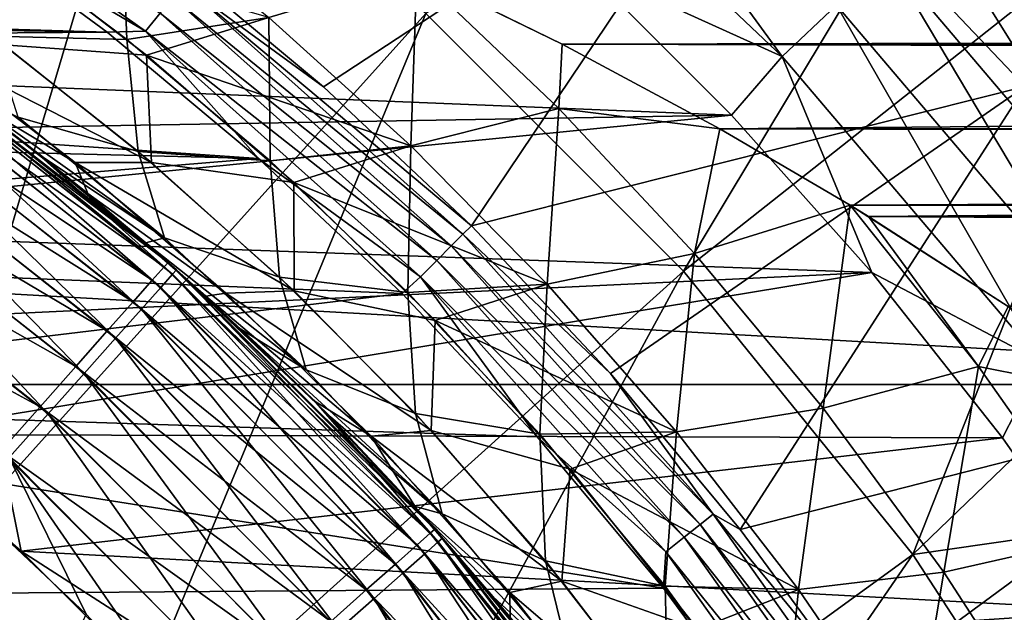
# Model space of a CAD drawing. Header units: metres. Extents: x -101 to 101, y -261 to 23.
# Tile 128 of 256: x -67.27 to -62.54, y 9.55 to 12.39. Entities that reach past the tile are written whole.
import ezdxf

# ---------------------------------------------------------------- set-up
doc = ezdxf.new("R2010")
doc.units = ezdxf.units.M
doc.layers.add('solid_505151_K2442K1000C34', color=7, linetype='CONTINUOUS')

msp = doc.modelspace()

# ---------------------------------------------------------------- linework, layer by layer
at = {"layer": 'solid_505151_K2442K1000C34'}
for points in [[(-66.67453, 13.523604, 105.622948), (-68.141953, 14.476562, 105.622948), (-68.887192, 10.478127, 106.793419)], [(-62.127937, 14.432769, 104.163322), (-65.314751, 12.422479, 105.622948), (-64.077522, 11.18525, 105.622948)], [(-61.696407, 13.068977, 104.435341), (-62.127937, 14.432769, 104.163322), (-64.077522, 11.18525, 105.622948)], [(-62.357841, 14.142104, -4), (-62.834877, 13.665122, -1.482362), (-61.390793, 12.049191, -1.482362)], [(-65.00013, 13.538692, -0.03452), (-63.603752, 12.215973, -0.03452), (-64.767525, 13.81254, -0.137706)], [(-63.603752, 12.215973, -0.03452), (-63.342899, 12.463066, -0.137706), (-64.767525, 13.81254, -0.137706)], [(-61.390793, 12.049191, -1.482362), (-62.834877, 13.665122, -1.482362), (-62.564163, 13.200726, -1.132233)], [(-66.67453, 13.523604, 105.622948), (-68.887192, 10.478127, 106.793419), (-67.833633, 9.624972, 106.793419)], [(-65.314751, 12.422479, 105.622948), (-66.67453, 13.523604, 105.622948), (-67.833633, 9.624972, 106.793419)], [(-64.562798, 12.650633), (-63.603752, 12.215973, -0.03452), (-65.00013, 13.538692, -0.03452)], [(-63.730656, 13.433341, 66.448959), (-65.806274, 12.070678, 59.914131), (-66.554596, 12.694327, 59.914131)], [(-63.730656, 13.433341, 66.448959), (-65.096977, 11.402987, 59.914131), (-65.806274, 12.070678, 59.914131)], [(-63.730656, 13.433341, 66.448959), (-62.437145, 12.072566, 66.448959), (-65.096977, 11.402987, 59.914131)], [(-61.678425, 12.850045, 69.816147), (-62.437145, 12.072566, 66.448959), (-63.730656, 13.433341, 66.448959)], [(-68.104546, 13.361295, 59.614094), (-66.661339, 12.337289, 59.614094), (-67.607155, 12.892595, 59.599998)], [(-66.591927, 12.424333, 59.655628), (-66.661339, 12.337289, 59.614094), (-68.104546, 13.361295, 59.614094)], [(-62.704254, 13.068025, -0.812059), (-61.372223, 11.499837, -0.812059), (-62.564163, 13.200726, -1.132233)], [(-61.390793, 12.049191, -1.482362), (-62.564163, 13.200726, -1.132233), (-61.218605, 11.616613, -1.132233)], [(-61.372223, 11.499837, -0.812059), (-61.218605, 11.616613, -1.132233), (-62.564163, 13.200726, -1.132233)], [(-61.696407, 13.068977, 104.435341), (-64.077522, 11.18525, 105.622948), (-62.976395, 9.825474, 105.622948)], [(-61.120647, 11.612587, 104.637009), (-61.696407, 13.068977, 104.435341), (-62.976395, 9.825474, 105.622948)], [(-62.885155, 12.896667, -0.533388), (-61.570591, 11.349042, -0.533388), (-62.704254, 13.068025, -0.812059)], [(-61.570591, 11.349042, -0.533388), (-61.372223, 11.499837, -0.812059), (-62.704254, 13.068025, -0.812059)], [(-66.751038, 12.298195, 31.895786), (-67.461899, 12.834071, 32.908848), (-66.776627, 12.972303, 33.430759)], [(-66.751038, 12.298195, 31.895786), (-66.776627, 12.972303, 33.430759), (-66.068748, 12.402637, 32.429913)], [(-85.392883, 12.892568, 59.599998), (-67.607155, 12.892595, 59.599998), (-66.845184, 12.332321, 59.599998)], [(-85.392883, 12.892568, 59.599998), (-66.845184, 12.332321, 59.599998), (-75.715096, 12.475332, 59.599998)], [(-66.661339, 12.337289, 59.614094), (-66.845184, 12.332321, 59.599998), (-67.607155, 12.892595, 59.599998)], [(-63.100544, 12.692637, -0.305955), (-61.806778, 11.169497, -0.305955), (-62.885155, 12.896667, -0.533388)], [(-61.806778, 11.169497, -0.305955), (-61.570591, 11.349042, -0.533388), (-62.885155, 12.896667, -0.533388)], [(-67.397346, 12.313423, 31.308155), (-67.461899, 12.834071, 32.908848), (-66.751038, 12.298195, 31.895786)], [(-67.388893, 12.781891, 49.194855), (-66.656677, 12.222095, 50.23954), (-66.068878, 12.402697, 49.570004)], [(-67.341461, 12.271702, 50.771683), (-66.656677, 12.222095, 50.23954), (-67.388893, 12.781891, 49.194855)], [(-6.078508, 12.383023, 49.465267), (-4.689698, 12.792525, 48.832706), (-65.358131, 12.616606, 49.113029)], [(-66.480774, 12.563711, 59.810238), (-66.554596, 12.694327, 59.914131), (-65.806274, 12.070678, 59.914131)], [(-63.342899, 12.463066, -0.137706), (-62.072533, 10.967475, -0.137706), (-63.100544, 12.692637, -0.305955)], [(-62.072533, 10.967475, -0.137706), (-61.806778, 11.169497, -0.305955), (-63.100544, 12.692637, -0.305955)], [(-64.562798, 12.650633), (-71.53035, 12.551991), (-70.752014, 12.215178)], [(-64.562798, 12.650633), (-70.752014, 12.215178), (-63.847355, 11.935073)], [(-64.562798, 12.650633), (-63.847355, 11.935073), (-63.603752, 12.215973, -0.03452)], [(-66.068878, 12.402697, 49.570004), (-65.386864, 11.786531, 50.546631), (-65.358131, 12.616606, 49.113029)], [(-65.386742, 11.786469, 31.453297), (-66.068748, 12.402637, 32.429913), (-65.358017, 12.616549, 32.886883)], [(-65.386864, 11.786531, 50.546631), (-64.67672, 11.966809, 50.074753), (-65.358131, 12.616606, 49.113029)], [(-65.386742, 11.786469, 31.453297), (-65.358017, 12.616549, 32.886883), (-64.676613, 11.966751, 31.925173)], [(-6.078508, 12.383023, 49.465267), (-65.358131, 12.616606, 49.113029), (-64.660934, 12.275385, 49.620609)], [(-64.67672, 11.966809, 50.074753), (-64.660934, 12.275385, 49.620609), (-65.358131, 12.616606, 49.113029)], [(64.660896, 12.275364, 32.37936), (-65.358017, 12.616549, 32.886883), (65.35804, 12.616562, 32.886902)], [(-64.676613, 11.966751, 31.925173), (-65.358017, 12.616549, 32.886883), (-64.660881, 12.275358, 32.379353)], [(64.660896, 12.275364, 32.37936), (-64.660881, 12.275358, 32.379353), (-65.358017, 12.616549, 32.886883)], [(-66.480774, 12.563711, 59.810238), (-65.137085, 11.362916, 59.810238), (-66.530579, 12.501255, 59.722267)], [(-66.480774, 12.563711, 59.810238), (-65.806274, 12.070678, 59.914131), (-65.096977, 11.402987, 59.914131)], [(-66.480774, 12.563711, 59.810238), (-65.096977, 11.402987, 59.914131), (-65.137085, 11.362916, 59.810238)], [(-66.530579, 12.501255, 59.722267), (-65.193573, 11.306429, 59.722267), (-66.591927, 12.424333, 59.655628)], [(-65.137085, 11.362916, 59.810238), (-65.193573, 11.306429, 59.722267), (-66.530579, 12.501255, 59.722267)], [(-93.434448, 10.640695, -4), (-92.136597, 12.469823, -4), (-59.565556, 10.640695, -4)], [(-92.136597, 12.469823, -4), (-60.8634, 12.469823, -4), (-59.565556, 10.640695, -4)], [(-66.845184, 12.332321, 59.599998), (-74.157684, 12.278581, 59.599998), (-75.715096, 12.475332, 59.599998)], [(-63.603752, 12.215973, -0.03452), (-62.358574, 10.750033, -0.03452), (-63.342899, 12.463066, -0.137706)], [(-62.358574, 10.750033, -0.03452), (-62.072533, 10.967475, -0.137706), (-63.342899, 12.463066, -0.137706)], [(-65.314751, 12.422479, 105.622948), (-67.833633, 9.624972, 106.793419), (-66.875031, 8.666365, 106.793419)], [(-64.077522, 11.18525, 105.622948), (-65.314751, 12.422479, 105.622948), (-66.875031, 8.666365, 106.793419)], [(-66.063194, 11.71477, 30.905844), (-66.751038, 12.298195, 31.895786), (-66.068748, 12.402637, 32.429913)], [(-66.591927, 12.424333, 59.655628), (-65.263138, 11.236858, 59.655628), (-66.661339, 12.337289, 59.614094)], [(-66.656677, 12.222095, 50.23954), (-65.386864, 11.786531, 50.546631), (-66.068878, 12.402697, 49.570004)], [(-65.193573, 11.306429, 59.722267), (-65.263138, 11.236858, 59.655628), (-66.591927, 12.424333, 59.655628)], [(-66.063194, 11.71477, 30.905844), (-66.068748, 12.402637, 32.429913), (-65.386742, 11.786469, 31.453297)], [(-67.995399, 12.321038, 1.207365), (-67.979027, 12.344758, 1.5), (-66.553162, 11.227661, 1.5)], [(-66.660431, 11.321786, 27.486977), (-66.553162, 11.227661, 1.5), (-67.979027, 12.344758, 1.5)], [(-67.145622, 11.725855, 28.153357), (-66.660431, 11.321786, 27.486977), (-67.979027, 12.344758, 1.5)], [(-67.659241, 12.117796, 28.858599), (-67.145622, 11.725855, 28.153357), (-67.979027, 12.344758, 1.5)], [(-6.078508, 12.383023, 49.465267), (-64.660934, 12.275385, 49.620609), (-63.90414, 11.869312, 50.171665)], [(-7.518821, 11.813287, 50.243713), (-6.078508, 12.383023, 49.465267), (-63.90414, 11.869312, 50.171665)], [(-66.845184, 12.332321, 59.599998), (-66.11834, 11.727014, 59.599998), (-74.157684, 12.278581, 59.599998)], [(-67.995399, 12.321038, 1.207365), (-66.572273, 11.206087, 1.207365), (-68.043953, 12.250696, 0.925703)], [(-68.001808, 12.222321, 58.572662), (-66.588425, 11.106983, 58.572662), (-67.953201, 12.292223, 58.290897)], [(-67.995399, 12.321038, 1.207365), (-66.553162, 11.227661, 1.5), (-66.572273, 11.206087, 1.207365)], [(-67.953201, 12.292223, 58.290897), (-66.531738, 11.170506, 58.290897), (-67.936897, 12.315571, 58)], [(-66.588425, 11.106983, 58.572662), (-66.531738, 11.170506, 58.290897), (-67.953201, 12.292223, 58.290897)], [(-67.547379, 12.035386, 53.29501), (-67.936897, 12.315571, 58), (-67.207809, 11.775196, 58)], [(-66.531738, 11.170506, 58.290897), (-67.207809, 11.775196, 58), (-67.936897, 12.315571, 58)], [(-66.696053, 11.760272, 30.304722), (-67.272644, 11.924642, 29.668076), (-67.397346, 12.313423, 31.308155)], [(-66.696053, 11.760272, 30.304722), (-67.397346, 12.313423, 31.308155), (-66.751038, 12.298195, 31.895786)], [(-66.661339, 12.337289, 59.614094), (-66.11834, 11.727014, 59.599998), (-66.845184, 12.332321, 59.599998)], [(-66.696053, 11.760272, 30.304722), (-66.751038, 12.298195, 31.895786), (-66.063194, 11.71477, 30.905844)], [(-66.661339, 12.337289, 59.614094), (-65.341866, 11.158134, 59.614094), (-66.11834, 11.727014, 59.599998)], [(-65.263138, 11.236858, 59.655628), (-65.341866, 11.158134, 59.614094), (-66.661339, 12.337289, 59.614094)], [(-66.11834, 11.727014, 59.599998), (-72.637238, 11.888187, 59.599998), (-74.157684, 12.278581, 59.599998)], [(-68.043953, 12.250696, 0.925703), (-66.628952, 11.142112, 0.925703), (-68.122818, 12.136442, 0.666155)], [(-66.572273, 11.206087, 1.207365), (-66.628952, 11.142112, 0.925703), (-68.043953, 12.250696, 0.925703)], [(-66.99894, 11.707478, 52.718323), (-67.745178, 12.2761, 51.666351), (-67.547379, 12.035386, 53.29501)], [(-66.632797, 11.706983, 51.786243), (-67.745178, 12.2761, 51.666351), (-66.99894, 11.707478, 52.718323)], [(-67.341461, 12.271702, 50.771683), (-67.745178, 12.2761, 51.666351), (-66.632797, 11.706983, 51.786243)], [(-67.341461, 12.271702, 50.771683), (-66.632797, 11.706983, 51.786243), (-66.656677, 12.222095, 50.23954)], [(-64.67672, 11.966809, 50.074753), (-63.90414, 11.869312, 50.171665), (-64.660934, 12.275385, 49.620609)], [(-64.676613, 11.966751, 31.925173), (-64.660881, 12.275358, 32.379353), (-63.904091, 11.869284, 31.828299)], [(64.660896, 12.275364, 32.37936), (63.904099, 11.869288, 31.828304), (-64.660881, 12.275358, 32.379353)], [(63.904099, 11.869288, 31.828304), (-63.904091, 11.869284, 31.828299), (-64.660881, 12.275358, 32.379353)], [(-63.847355, 11.935073), (-70.752014, 12.215178), (-69.996368, 11.830157)], [(-68.080887, 12.108587, 58.832375), (-66.680656, 11.003628, 58.832375), (-68.001808, 12.222321, 58.572662)], [(-66.680656, 11.003628, 58.832375), (-66.588425, 11.106983, 58.572662), (-68.001808, 12.222321, 58.572662)], [(-66.656677, 12.222095, 50.23954), (-65.949425, 11.611388, 51.25901), (-65.386864, 11.786531, 50.546631)], [(-66.632797, 11.706983, 51.786243), (-65.949425, 11.611388, 51.25901), (-66.656677, 12.222095, 50.23954)], [(-63.847355, 11.935073), (-63.174736, 11.17912), (-63.603752, 12.215973, -0.03452)], [(-63.174736, 11.17912), (-62.358574, 10.750033, -0.03452), (-63.603752, 12.215973, -0.03452)], [(-68.122818, 12.136442, 0.666155), (-66.721008, 11.038196, 0.666155), (-68.228958, 11.982674, 0.438715)], [(-68.187393, 11.955401, 59.060036), (-66.804878, 10.86442, 59.060036), (-68.080887, 12.108587, 58.832375)], [(-66.628952, 11.142112, 0.925703), (-66.721008, 11.038196, 0.666155), (-68.122818, 12.136442, 0.666155)], [(-66.804878, 10.86442, 59.060036), (-66.680656, 11.003628, 58.832375), (-68.080887, 12.108587, 58.832375)], [(-66.57003, 11.345507, 28.675392), (-67.145622, 11.725855, 28.153357), (-67.659241, 12.117796, 28.858599)], [(-67.272644, 11.924642, 29.668076), (-66.57003, 11.345507, 28.675392), (-67.659241, 12.117796, 28.858599)], [(-62.437145, 12.072566, 66.448959), (-64.429291, 10.693687, 59.914131), (-65.096977, 11.402987, 59.914131)], [(-62.437145, 12.072566, 66.448959), (-63.805645, 9.945368, 59.914131), (-64.429291, 10.693687, 59.914131)], [(-62.437145, 12.072566, 66.448959), (-61.287933, 10.58791, 66.448959), (-63.805645, 9.945368, 59.914131)], [(-66.939194, 11.558154, 54.130108), (-67.547379, 12.035386, 53.29501), (-67.207809, 11.775196, 58)], [(-66.99894, 11.707478, 52.718323), (-67.547379, 12.035386, 53.29501), (-66.939194, 11.558154, 54.130108)], [(-68.228958, 11.982674, 0.438715), (-66.84491, 10.898343, 0.438715), (-68.358284, 11.795314, 0.252141)], [(-66.721008, 11.038196, 0.666155), (-66.84491, 10.898343, 0.438715), (-68.228958, 11.982674, 0.438715)], [(-65.386864, 11.786531, 50.546631), (-64.733627, 11.123614, 51.495152), (-64.67672, 11.966809, 50.074753)], [(-64.733521, 11.123551, 30.504787), (-65.386742, 11.786469, 31.453297), (-64.676613, 11.966751, 31.925173)], [(-64.733627, 11.123614, 51.495152), (-64.025146, 11.270365, 51.008533), (-64.67672, 11.966809, 50.074753)], [(-64.733521, 11.123551, 30.504787), (-64.676613, 11.966751, 31.925173), (-64.025047, 11.270307, 30.991404)], [(-64.67672, 11.966809, 50.074753), (-64.025146, 11.270365, 51.008533), (-63.90414, 11.869312, 50.171665)], [(-64.025047, 11.270307, 30.991404), (-64.676613, 11.966751, 31.925173), (-63.904091, 11.869284, 31.828299)], [(-63.847355, 11.935073), (-69.996368, 11.830157), (-69.26638, 11.398449)], [(-63.847355, 11.935073), (-69.26638, 11.398449), (-63.174736, 11.17912)], [(-68.31723, 11.768662, 59.246876), (-66.956306, 10.694721, 59.246876), (-68.187393, 11.955401, 59.060036)], [(-66.956306, 10.694721, 59.246876), (-66.804878, 10.86442, 59.060036), (-68.187393, 11.955401, 59.060036)], [(-66.696053, 11.760272, 30.304722), (-66.57003, 11.345507, 28.675392), (-67.272644, 11.924642, 29.668076)], [(-66.11834, 11.727014, 59.599998), (-71.177711, 11.310313, 59.599998), (-72.637238, 11.888187, 59.599998)], [(-64.025146, 11.270365, 51.008533), (-63.278271, 11.502752, 50.627392), (-63.90414, 11.869312, 50.171665)], [(-64.025047, 11.270307, 30.991404), (-63.904091, 11.869284, 31.828299), (-63.278179, 11.502696, 31.37254)], [(-7.518821, 11.813287, 50.243713), (-63.90414, 11.869312, 50.171665), (-63.278271, 11.502752, 50.627392)], [(63.904099, 11.869288, 31.828304), (63.278202, 11.502708, 31.372555), (-63.904091, 11.869284, 31.828299)], [(63.278202, 11.502708, 31.372555), (-63.278179, 11.502696, 31.37254), (-63.904091, 11.869284, 31.828299)], [(-68.358284, 11.795314, 0.252141), (-66.99588, 10.727937, 0.252141), (-68.505814, 11.581575, 0.113618)], [(-66.84491, 10.898343, 0.438715), (-66.99588, 10.727937, 0.252141), (-68.358284, 11.795314, 0.252141)], [(-66.939194, 11.558154, 54.130108), (-67.207809, 11.775196, 58), (-66.512741, 11.191725, 58)], [(-66.531738, 11.170506, 58.290897), (-66.512741, 11.191725, 58), (-67.207809, 11.775196, 58)], [(-65.401199, 11.083134, 29.942879), (-66.063194, 11.71477, 30.905844), (-65.386742, 11.786469, 31.453297)], [(-65.949425, 11.611388, 51.25901), (-64.733627, 11.123614, 51.495152), (-65.386864, 11.786531, 50.546631)], [(-65.401199, 11.083134, 29.942879), (-65.386742, 11.786469, 31.453297), (-64.733521, 11.123551, 30.504787)], [(-7.518821, 11.813287, 50.243713), (-63.278271, 11.502752, 50.627392), (-63.190048, 11.448684, 50.691628)], [(-8.923091, 11.08858, 51.101654), (-7.518821, 11.813287, 50.243713), (-63.190048, 11.448684, 50.691628)], [(-66.11834, 11.727014, 59.599998), (-65.429298, 11.07886, 59.599998), (-71.177711, 11.310313, 59.599998)], [(-68.465393, 11.555561, 59.385708), (-67.12912, 10.501066, 59.385708), (-68.31723, 11.768662, 59.246876)], [(-67.12912, 10.501066, 59.385708), (-66.956306, 10.694721, 59.246876), (-68.31723, 11.768662, 59.246876)], [(-66.57003, 11.345507, 28.675392), (-66.660431, 11.321786, 27.486977), (-67.145622, 11.725855, 28.153357)], [(-66.01757, 11.156803, 29.327028), (-66.57003, 11.345507, 28.675392), (-66.696053, 11.760272, 30.304722)], [(-66.01757, 11.156803, 29.327028), (-66.696053, 11.760272, 30.304722), (-66.063194, 11.71477, 30.905844)], [(-65.341866, 11.158134, 59.614094), (-65.429298, 11.07886, 59.599998), (-66.11834, 11.727014, 59.599998)], [(-66.275505, 11.080405, 53.74192), (-66.99894, 11.707478, 52.718323), (-66.939194, 11.558154, 54.130108)], [(-65.947845, 11.090501, 52.773979), (-66.99894, 11.707478, 52.718323), (-66.275505, 11.080405, 53.74192)], [(-66.632797, 11.706983, 51.786243), (-66.99894, 11.707478, 52.718323), (-65.947845, 11.090501, 52.773979)], [(-66.632797, 11.706983, 51.786243), (-65.947845, 11.090501, 52.773979), (-65.949425, 11.611388, 51.25901)], [(-66.01757, 11.156803, 29.327028), (-66.063194, 11.71477, 30.905844), (-65.401199, 11.083134, 29.942879)], [(-65.949425, 11.611388, 51.25901), (-65.270348, 10.949031, 52.248875), (-64.733627, 11.123614, 51.495152)], [(-65.947845, 11.090501, 52.773979), (-65.270348, 10.949031, 52.248875), (-65.949425, 11.611388, 51.25901)], [(-60.434288, 10.19109, 104.738884), (-61.120647, 11.612587, 104.637009), (-62.976395, 9.825474, 105.622948)], [(-68.505814, 11.581575, 0.113618), (-67.168098, 10.533541, 0.113618), (-68.665878, 11.349689, 0.028478)], [(-66.99588, 10.727937, 0.252141), (-67.168098, 10.533541, 0.113618), (-68.505814, 11.581575, 0.113618)], [(-68.465393, 11.555561, 59.385708), (-67.31665, 10.290911, 59.47118), (-67.12912, 10.501066, 59.385708)], [(-66.372353, 11.064842, 54.908646), (-66.939194, 11.558154, 54.130108), (-66.512741, 11.191725, 58)], [(-66.275505, 11.080405, 53.74192), (-66.939194, 11.558154, 54.130108), (-66.372353, 11.064842, 54.908646)], [(-64.025146, 11.270365, 51.008533), (-63.408043, 10.528286, 51.908829), (-63.278271, 11.502752, 50.627392)], [(-63.407948, 10.528227, 30.091116), (-64.025047, 11.270307, 30.991404), (-63.278179, 11.502696, 31.37254)], [(-63.408043, 10.528286, 51.908829), (-62.661713, 10.72768, 51.509029), (-63.278271, 11.502752, 50.627392)], [(-63.407948, 10.528227, 30.091116), (-63.278179, 11.502696, 31.37254), (-62.661629, 10.727624, 30.490913)], [(-62.661713, 10.72768, 51.509029), (-63.190048, 11.448684, 50.691628), (-63.278271, 11.502752, 50.627392)], [(63.190006, 11.448658, 31.308342), (-63.278179, 11.502696, 31.37254), (63.278202, 11.502708, 31.372555)], [(-63.278179, 11.502696, 31.37254), (-63.189999, 11.448653, 31.308336), (-62.51865, 11.016123, 30.81938)], [(-62.661629, 10.727624, 30.490913), (-63.278179, 11.502696, 31.37254), (-62.51865, 11.016123, 30.81938)], [(63.190006, 11.448658, 31.308342), (-63.189999, 11.448653, 31.308336), (-63.278179, 11.502696, 31.37254)], [(-8.923091, 11.08858, 51.101654), (-63.190048, 11.448684, 50.691628), (-62.5187, 11.016156, 51.180584)], [(-62.661713, 10.72768, 51.509029), (-62.5187, 11.016156, 51.180584), (-63.190048, 11.448684, 50.691628)], [(62.518654, 11.016128, 30.819386), (-63.189999, 11.448653, 31.308336), (63.190006, 11.448658, 31.308342)], [(62.518654, 11.016128, 30.819386), (-62.51865, 11.016123, 30.81938), (-63.189999, 11.448653, 31.308336)], [(-63.174736, 11.17912), (-69.26638, 11.398449), (-68.564941, 10.921756)], [(-65.137085, 11.362916, 59.810238), (-65.096977, 11.402987, 59.914131), (-64.429291, 10.693687, 59.914131)], [(-67.168098, 10.533541, 0.113618), (-67.354942, 10.322639, 0.028478), (-68.665878, 11.349689, 0.028478)], [(-65.137085, 11.362916, 59.810238), (-63.936291, 10.019225, 59.810238), (-65.193573, 11.306429, 59.722267)], [(-65.137085, 11.362916, 59.810238), (-64.429291, 10.693687, 59.914131), (-63.936291, 10.019225, 59.810238)], [(-65.429298, 11.07886, 59.599998), (-69.802139, 10.554075, 59.599998), (-71.177711, 11.310313, 59.599998)], [(-66.57003, 11.345507, 28.675392), (-65.890244, 10.711549, 27.711464), (-66.660431, 11.321786, 27.486977)], [(-66.660431, 11.321786, 27.486977), (-66.203362, 10.907763, 26.859266), (-66.553162, 11.227661, 1.5)], [(-65.890244, 10.711549, 27.711464), (-66.203362, 10.907763, 26.859266), (-66.660431, 11.321786, 27.486977)], [(-66.01757, 11.156803, 29.327028), (-65.890244, 10.711549, 27.711464), (-66.57003, 11.345507, 28.675392)], [(-65.193573, 11.306429, 59.722267), (-63.998745, 9.969419, 59.722267), (-65.263138, 11.236858, 59.655628)], [(-63.936291, 10.019225, 59.810238), (-63.998745, 9.969419, 59.722267), (-65.193573, 11.306429, 59.722267)], [(-64.733627, 11.123614, 51.495152), (-64.112122, 10.413808, 52.411186), (-64.025146, 11.270365, 51.008533)], [(-64.11203, 10.413744, 29.588764), (-64.733521, 11.123551, 30.504787), (-64.025047, 11.270307, 30.991404)], [(-64.112122, 10.413808, 52.411186), (-63.408043, 10.528286, 51.908829), (-64.025146, 11.270365, 51.008533)], [(-64.11203, 10.413744, 29.588764), (-64.025047, 11.270307, 30.991404), (-63.407948, 10.528227, 30.091116)], [(-66.572273, 11.206087, 1.207365), (-65.293915, 9.927728, 1.207365), (-66.628952, 11.142112, 0.925703)], [(-66.572273, 11.206087, 1.207365), (-66.553162, 11.227661, 1.5), (-65.272339, 9.946839, 1.5)], [(-66.572273, 11.206087, 1.207365), (-65.272339, 9.946839, 1.5), (-65.293915, 9.927728, 1.207365)], [(-65.371048, 10.05716, 25.716139), (-65.272339, 9.946839, 1.5), (-66.553162, 11.227661, 1.5)], [(-65.773773, 10.485612, 26.269266), (-65.371048, 10.05716, 25.716139), (-66.553162, 11.227661, 1.5)], [(-66.203362, 10.907763, 26.859266), (-65.773773, 10.485612, 26.269266), (-66.553162, 11.227661, 1.5)], [(-65.263138, 11.236858, 59.655628), (-64.075668, 9.908074, 59.655628), (-65.341866, 11.158134, 59.614094)], [(-63.998745, 9.969419, 59.722267), (-64.075668, 9.908074, 59.655628), (-65.263138, 11.236858, 59.655628)], [(-63.174736, 11.17912), (-68.564941, 10.921756), (-67.894821, 10.401959)], [(-63.174736, 11.17912), (-67.894821, 10.401959), (-62.547215, 10.385335)], [(-64.077522, 11.18525, 105.622948), (-66.875031, 8.666365, 106.793419), (-66.021873, 7.612805, 106.793419)], [(-66.588425, 11.106983, 58.572662), (-65.32003, 9.829172, 58.572662), (-66.531738, 11.170506, 58.290897)], [(-66.531738, 11.170506, 58.290897), (-65.256088, 9.885386, 58.290897), (-66.512741, 11.191725, 58)], [(-65.32003, 9.829172, 58.572662), (-65.256088, 9.885386, 58.290897), (-66.531738, 11.170506, 58.290897)], [(-66.372353, 11.064842, 54.908646), (-66.512741, 11.191725, 58), (-65.85424, 10.567295, 58)], [(-65.256088, 9.885386, 58.290897), (-65.85424, 10.567295, 58), (-66.512741, 11.191725, 58)], [(-62.976395, 9.825474, 105.622948), (-64.077522, 11.18525, 105.622948), (-66.021873, 7.612805, 106.793419)], [(-65.341866, 11.158134, 59.614094), (-64.780563, 10.390211, 59.599998), (-65.429298, 11.07886, 59.599998)], [(-65.341866, 11.158134, 59.614094), (-64.162712, 9.838659, 59.614094), (-64.780563, 10.390211, 59.599998)], [(-64.075668, 9.908074, 59.655628), (-64.162712, 9.838659, 59.614094), (-65.341866, 11.158134, 59.614094)], [(-63.174736, 11.17912), (-62.547215, 10.385335), (-62.358574, 10.750033, -0.03452)], [(-66.628952, 11.142112, 0.925703), (-65.357887, 9.871049, 0.925703), (-66.721008, 11.038196, 0.666155)], [(-65.293915, 9.927728, 1.207365), (-65.357887, 9.871049, 0.925703), (-66.628952, 11.142112, 0.925703)], [(-65.364922, 10.501845, 28.379423), (-65.890244, 10.711549, 27.711464), (-66.01757, 11.156803, 29.327028)], [(-65.364922, 10.501845, 28.379423), (-66.01757, 11.156803, 29.327028), (-65.401199, 11.083134, 29.942879)], [(-64.768028, 10.402665, 29.011255), (-65.401199, 11.083134, 29.942879), (-64.733521, 11.123551, 30.504787)], [(-65.270348, 10.949031, 52.248875), (-64.112122, 10.413808, 52.411186), (-64.733627, 11.123614, 51.495152)], [(-64.768028, 10.402665, 29.011255), (-64.733521, 11.123551, 30.504787), (-64.11203, 10.413744, 29.588764)], [(-65.429298, 11.07886, 59.599998), (-64.780563, 10.390211, 59.599998), (-69.802139, 10.554075, 59.599998)], [(-66.680656, 11.003628, 58.832375), (-65.424057, 9.737707, 58.832375), (-66.588425, 11.106983, 58.572662)], [(-65.424057, 9.737707, 58.832375), (-65.32003, 9.829172, 58.572662), (-66.588425, 11.106983, 58.572662)], [(-65.578339, 10.392884, 54.732136), (-66.275505, 11.080405, 53.74192), (-66.372353, 11.064842, 54.908646)], [(-65.846275, 10.559269, 55.631252), (-66.372353, 11.064842, 54.908646), (-65.85424, 10.567295, 58)], [(-65.578339, 10.392884, 54.732136), (-66.372353, 11.064842, 54.908646), (-65.846275, 10.559269, 55.631252)], [(-65.947845, 11.090501, 52.773979), (-66.275505, 11.080405, 53.74192), (-65.289719, 10.421046, 53.730354)], [(-65.289719, 10.421046, 53.730354), (-66.275505, 11.080405, 53.74192), (-65.578339, 10.392884, 54.732136)], [(-65.947845, 11.090501, 52.773979), (-65.289719, 10.421046, 53.730354), (-65.270348, 10.949031, 52.248875)], [(-65.364922, 10.501845, 28.379423), (-65.401199, 11.083134, 29.942879), (-64.768028, 10.402665, 29.011255)], [(-66.721008, 11.038196, 0.666155), (-65.461807, 9.778988, 0.666155), (-66.84491, 10.898343, 0.438715)], [(-65.357887, 9.871049, 0.925703), (-65.461807, 9.778988, 0.666155), (-66.721008, 11.038196, 0.666155)], [(-62.661713, 10.72768, 51.509029), (-61.888901, 10.574018, 51.639084), (-62.5187, 11.016156, 51.180584)], [(-62.661629, 10.727624, 30.490913), (-62.51865, 11.016123, 30.81938), (-61.888851, 10.573984, 30.36088)], [(-66.804878, 10.86442, 59.060036), (-65.564178, 9.614514, 59.060036), (-66.680656, 11.003628, 58.832375)], [(-65.564178, 9.614514, 59.060036), (-65.424057, 9.737707, 58.832375), (-66.680656, 11.003628, 58.832375)], [(-65.289719, 10.421046, 53.730354), (-64.622696, 10.234363, 53.20425), (-65.270348, 10.949031, 52.248875)], [(-65.270348, 10.949031, 52.248875), (-64.622696, 10.234363, 53.20425), (-64.112122, 10.413808, 52.411186)], [(-66.84491, 10.898343, 0.438715), (-65.601654, 9.655089, 0.438715), (-66.99588, 10.727937, 0.252141)], [(-65.461807, 9.778988, 0.666155), (-65.601654, 9.655089, 0.438715), (-66.84491, 10.898343, 0.438715)], [(-65.236618, 10.021016, 26.781136), (-65.773773, 10.485612, 26.269266), (-66.203362, 10.907763, 26.859266)], [(-65.890244, 10.711549, 27.711464), (-65.236618, 10.021016, 26.781136), (-66.203362, 10.907763, 26.859266)], [(-66.956306, 10.694721, 59.246876), (-65.734993, 9.464338, 59.246876), (-66.804878, 10.86442, 59.060036)], [(-65.734993, 9.464338, 59.246876), (-65.564178, 9.614514, 59.060036), (-66.804878, 10.86442, 59.060036)], [(-62.547215, 10.385335), (-61.966911, 9.556399), (-62.358574, 10.750033, -0.03452)], [(-66.99588, 10.727937, 0.252141), (-65.772064, 9.504123, 0.252141), (-67.168098, 10.533541, 0.113618)], [(-67.12912, 10.501066, 59.385708), (-65.929916, 9.292962, 59.385708), (-66.956306, 10.694721, 59.246876)], [(-65.601654, 9.655089, 0.438715), (-65.772064, 9.504123, 0.252141), (-66.99588, 10.727937, 0.252141)], [(-65.929916, 9.292962, 59.385708), (-65.734993, 9.464338, 59.246876), (-66.956306, 10.694721, 59.246876)], [(-65.364922, 10.501845, 28.379423), (-65.236618, 10.021016, 26.781136), (-65.890244, 10.711549, 27.711464)], [(-63.936291, 10.019225, 59.810238), (-64.429291, 10.693687, 59.914131), (-63.805645, 9.945368, 59.914131)], [(-63.408043, 10.528286, 51.908829), (-62.828468, 9.741162, 52.770638), (-62.661713, 10.72768, 51.509029)], [(-62.828388, 9.741104, 29.229319), (-63.407948, 10.528227, 30.091116), (-62.661629, 10.727624, 30.490913)], [(-62.828468, 9.741162, 52.770638), (-62.083477, 9.907745, 52.35247), (-62.661713, 10.72768, 51.509029)], [(-62.828388, 9.741104, 29.229319), (-62.661629, 10.727624, 30.490913), (-62.083401, 9.907691, 29.647484)], [(-62.661713, 10.72768, 51.509029), (-62.083477, 9.907745, 52.35247), (-61.888901, 10.574018, 51.639084)], [(-62.083401, 9.907691, 29.647484), (-62.661629, 10.727624, 30.490913), (-61.888851, 10.573984, 30.36088)], [(-94.519371, 8.67768, -4), (-93.434448, 10.640695, -4), (-58.480629, 8.67768, -4)], [(-93.434448, 10.640695, -4), (-59.565556, 10.640695, -4), (-58.480629, 8.67768, -4)], [(-64.17453, 9.663567, 59.599998), (-68.532188, 9.6314, 59.599998), (-69.802139, 10.554075, 59.599998)], [(-64.780563, 10.390211, 59.599998), (-64.17453, 9.663567, 59.599998), (-69.802139, 10.554075, 59.599998)], [(-65.846275, 10.559269, 55.631252), (-65.85424, 10.567295, 58), (-65.234703, 9.904196, 58)], [(-65.256088, 9.885386, 58.290897), (-65.234703, 9.904196, 58), (-65.85424, 10.567295, 58)], [(-65.359772, 10.044667, 56.29921), (-65.846275, 10.559269, 55.631252), (-65.234703, 9.904196, 58)], [(-65.578339, 10.392884, 54.732136), (-65.846275, 10.559269, 55.631252), (-65.359772, 10.044667, 56.29921)], [(-61.287933, 10.58791, 66.448959), (-63.228321, 9.160759, 59.914131), (-63.805645, 9.945368, 59.914131)], [(-61.287933, 10.58791, 66.448959), (-60.294823, 8.994608, 66.448959), (-63.228321, 9.160759, 59.914131)], [(-67.168098, 10.533541, 0.113618), (-65.966461, 9.331903, 0.113618), (-67.354942, 10.322639, 0.028478)], [(-67.12912, 10.501066, 59.385708), (-67.31665, 10.290911, 59.47118), (-66.141449, 9.106983, 59.47118)], [(-65.772064, 9.504123, 0.252141), (-65.966461, 9.331903, 0.113618), (-67.168098, 10.533541, 0.113618)], [(-67.12912, 10.501066, 59.385708), (-66.141449, 9.106983, 59.47118), (-65.929916, 9.292962, 59.385708)], [(-64.741295, 9.794333, 27.466803), (-65.236618, 10.021016, 26.781136), (-65.364922, 10.501845, 28.379423)], [(-64.741295, 9.794333, 27.466803), (-65.364922, 10.501845, 28.379423), (-64.768028, 10.402665, 29.011255)], [(-64.112122, 10.413808, 52.411186), (-63.525425, 9.657226, 53.289749), (-63.408043, 10.528286, 51.908829)], [(-63.525337, 9.657162, 28.710213), (-64.11203, 10.413744, 29.588764), (-63.407948, 10.528227, 30.091116)], [(-63.525425, 9.657226, 53.289749), (-62.828468, 9.741162, 52.770638), (-63.408043, 10.528286, 51.908829)], [(-63.525337, 9.657162, 28.710213), (-63.407948, 10.528227, 30.091116), (-62.828388, 9.741104, 29.229319)], [(-65.236618, 10.021016, 26.781136), (-65.371048, 10.05716, 25.716139), (-65.773773, 10.485612, 26.269266)], [(-67.354942, 10.322639, 0.028478), (-67.258659, 9.841112), (-67.894821, 10.401959)], [(-62.547215, 10.385335), (-67.894821, 10.401959), (-67.258659, 9.841112)], [(-65.289719, 10.421046, 53.730354), (-65.578339, 10.392884, 54.732136), (-64.661858, 9.697528, 54.650116)], [(-65.289719, 10.421046, 53.730354), (-64.661858, 9.697528, 54.650116), (-64.622696, 10.234363, 53.20425)], [(-64.166794, 9.672925, 28.115921), (-64.768028, 10.402665, 29.011255), (-64.11203, 10.413744, 29.588764)], [(-64.741295, 9.794333, 27.466803), (-64.768028, 10.402665, 29.011255), (-64.166794, 9.672925, 28.115921)], [(-64.622696, 10.234363, 53.20425), (-63.525425, 9.657226, 53.289749), (-64.112122, 10.413808, 52.411186)], [(-64.166794, 9.672925, 28.115921), (-64.11203, 10.413744, 29.588764), (-63.525337, 9.657162, 28.710213)], [(-62.547215, 10.385335), (-67.258659, 9.841112), (-61.966911, 9.556399)], [(-64.911819, 9.642932, 55.68269), (-65.578339, 10.392884, 54.732136), (-65.359772, 10.044667, 56.29921)], [(-64.661858, 9.697528, 54.650116), (-65.578339, 10.392884, 54.732136), (-64.911819, 9.642932, 55.68269)], [(-64.162712, 9.838659, 59.614094), (-64.17453, 9.663567, 59.599998), (-64.780563, 10.390211, 59.599998)], [(-67.354942, 10.322639, 0.028478), (-66.177361, 9.14506, 0.028478), (-67.258659, 9.841112)], [(-65.966461, 9.331903, 0.113618), (-66.177361, 9.14506, 0.028478), (-67.354942, 10.322639, 0.028478)], [(-67.31665, 10.290911, 59.47118), (-67.556175, 10.112267, 59.5), (-66.947159, 9.539044, 59.5)], [(-67.31665, 10.290911, 59.47118), (-66.947159, 9.539044, 59.5), (-66.376434, 8.931051, 59.5)], [(-66.141449, 9.106983, 59.47118), (-67.31665, 10.290911, 59.47118), (-66.376434, 8.931051, 59.5)], [(-64.661858, 9.697528, 54.650116), (-64.010162, 9.466976, 54.11937), (-64.622696, 10.234363, 53.20425)], [(-64.622696, 10.234363, 53.20425), (-64.010162, 9.466976, 54.11937), (-63.525425, 9.657226, 53.289749)], [(-60.434288, 10.19109, 104.738884), (-62.976395, 9.825474, 105.622948), (-62.023438, 8.358047, 105.622948)], [(-67.387611, 8.556534, 59.5), (-66.947159, 9.539044, 59.5), (-67.556175, 10.112267, 59.5)], [(-65.371048, 10.05716, 25.716139), (-64.994537, 9.624155, 25.199259), (-65.272339, 9.946839, 1.5)], [(-64.613602, 9.272166, 25.890749), (-64.994537, 9.624155, 25.199259), (-65.371048, 10.05716, 25.716139)], [(-65.236618, 10.021016, 26.781136), (-64.613602, 9.272166, 25.890749), (-65.371048, 10.05716, 25.716139)], [(-64.911217, 9.523659, 56.915222), (-65.359772, 10.044667, 56.29921), (-65.234703, 9.904196, 58)], [(-64.911819, 9.642932, 55.68269), (-65.359772, 10.044667, 56.29921), (-64.911217, 9.523659, 56.915222)], [(-64.741295, 9.794333, 27.466803), (-64.613602, 9.272166, 25.890749), (-65.236618, 10.021016, 26.781136)], [(-63.936291, 10.019225, 59.810238), (-62.89349, 8.549537, 59.810238), (-63.998745, 9.969419, 59.722267)], [(-63.936291, 10.019225, 59.810238), (-63.805645, 9.945368, 59.914131), (-63.228321, 9.160759, 59.914131)], [(-63.936291, 10.019225, 59.810238), (-63.228321, 9.160759, 59.914131), (-62.89349, 8.549537, 59.810238)], [(-65.293915, 9.927728, 1.207365), (-65.272339, 9.946839, 1.5), (-64.155243, 8.520971, 1.5)], [(-64.643219, 9.187861, 24.716667), (-64.155243, 8.520971, 1.5), (-65.272339, 9.946839, 1.5)], [(-64.994537, 9.624155, 25.199259), (-64.643219, 9.187861, 24.716667), (-65.272339, 9.946839, 1.5)], [(-63.998745, 9.969419, 59.722267), (-62.961128, 8.507036, 59.722267), (-64.075668, 9.908074, 59.655628)], [(-62.89349, 8.549537, 59.810238), (-62.961128, 8.507036, 59.722267), (-63.998745, 9.969419, 59.722267)], [(-65.293915, 9.927728, 1.207365), (-64.178963, 8.504599, 1.207365), (-65.357887, 9.871049, 0.925703)], [(-65.32003, 9.829172, 58.572662), (-64.215172, 8.407579, 58.572662), (-65.256088, 9.885386, 58.290897)], [(-65.293915, 9.927728, 1.207365), (-64.155243, 8.520971, 1.5), (-64.178963, 8.504599, 1.207365)], [(-65.256088, 9.885386, 58.290897), (-64.144913, 8.455664, 58.290897), (-65.234703, 9.904196, 58)], [(-65.256088, 9.885386, 58.290897), (-64.215172, 8.407579, 58.572662), (-64.144913, 8.455664, 58.290897)], [(-64.911217, 9.523659, 56.915222), (-65.234703, 9.904196, 58), (-64.656418, 9.204863, 58)], [(-64.144913, 8.455664, 58.290897), (-64.656418, 9.204863, 58), (-65.234703, 9.904196, 58)], [(-64.075668, 9.908074, 59.655628), (-63.044437, 8.454691, 59.655628), (-64.162712, 9.838659, 59.614094)], [(-62.961128, 8.507036, 59.722267), (-63.044437, 8.454691, 59.655628), (-64.075668, 9.908074, 59.655628)], [(-62.828468, 9.741162, 52.770638), (-62.290409, 8.910149, 53.588024), (-62.083477, 9.907745, 52.35247)], [(-62.290337, 8.910092, 28.411945), (-62.828388, 9.741104, 29.229319), (-62.083401, 9.907691, 29.647484)], [(-66.177361, 9.14506, 0.028478), (-66.658966, 9.241425), (-67.258659, 9.841112)], [(-61.966911, 9.556399), (-67.258659, 9.841112), (-66.658966, 9.241425)], [(-65.357887, 9.871049, 0.925703), (-64.249306, 8.456045, 0.925703), (-65.461807, 9.778988, 0.666155)], [(-64.178963, 8.504599, 1.207365), (-64.249306, 8.456045, 0.925703), (-65.357887, 9.871049, 0.925703)], [(-64.162712, 9.838659, 59.614094), (-63.138706, 8.395458, 59.614094), (-64.17453, 9.663567, 59.599998)], [(-63.044437, 8.454691, 59.655628), (-63.138706, 8.395458, 59.614094), (-64.162712, 9.838659, 59.614094)], [(-62.976395, 9.825474, 105.622948), (-66.021873, 7.612805, 106.793419), (-65.283516, 6.475839, 106.793419)], [(-65.424057, 9.737707, 58.832375), (-64.329483, 8.329343, 58.832375), (-65.32003, 9.829172, 58.572662)], [(-65.32003, 9.829172, 58.572662), (-64.329483, 8.329343, 58.832375), (-64.215172, 8.407579, 58.572662)], [(-62.023438, 8.358047, 105.622948), (-62.976395, 9.825474, 105.622948), (-65.283516, 6.475839, 106.793419)], [(-64.150955, 9.03337, 26.595413), (-64.613602, 9.272166, 25.890749), (-64.741295, 9.794333, 27.466803)], [(-64.150955, 9.03337, 26.595413), (-64.741295, 9.794333, 27.466803), (-64.166794, 9.672925, 28.115921)], [(-65.461807, 9.778988, 0.666155), (-64.363556, 8.377181, 0.666155), (-65.601654, 9.655089, 0.438715)], [(-64.249306, 8.456045, 0.925703), (-64.363556, 8.377181, 0.666155), (-65.461807, 9.778988, 0.666155)], [(-63.525425, 9.657226, 53.289749), (-62.977554, 8.85444, 54.124802), (-62.828468, 9.741162, 52.770638)], [(-62.977474, 8.854378, 27.875174), (-63.525337, 9.657162, 28.710213), (-62.828388, 9.741104, 29.229319)], [(-62.977554, 8.85444, 54.124802), (-62.290409, 8.910149, 53.588024), (-62.828468, 9.741162, 52.770638)], [(-62.977474, 8.854378, 27.875174), (-62.828388, 9.741104, 29.229319), (-62.290337, 8.910092, 28.411945)], [(-65.564178, 9.614514, 59.060036), (-64.483452, 8.223968, 59.060036), (-65.424057, 9.737707, 58.832375)], [(-65.424057, 9.737707, 58.832375), (-64.483452, 8.223968, 59.060036), (-64.329483, 8.329343, 58.832375)], [(-64.661858, 9.697528, 54.650116), (-64.911819, 9.642932, 55.68269), (-64.068748, 8.919034, 55.526669)], [(-64.661858, 9.697528, 54.650116), (-64.068748, 8.919034, 55.526669), (-64.010162, 9.466976, 54.11937)], [(-64.17453, 9.663567, 59.599998), (-63.61343, 8.901576, 59.599998), (-68.532188, 9.6314, 59.599998)], [(-65.601654, 9.655089, 0.438715), (-64.517326, 8.271043, 0.438715), (-65.772064, 9.504123, 0.252141)], [(-64.363556, 8.377181, 0.666155), (-64.517326, 8.271043, 0.438715), (-65.601654, 9.655089, 0.438715)], [(-63.138706, 8.395458, 59.614094), (-63.61343, 8.901576, 59.599998), (-64.17453, 9.663567, 59.599998)], [(-63.601604, 8.893794, 27.263018), (-64.166794, 9.672925, 28.115921), (-63.525337, 9.657162, 28.710213)], [(-64.150955, 9.03337, 26.595413), (-64.166794, 9.672925, 28.115921), (-63.601604, 8.893794, 27.263018)], [(-64.010162, 9.466976, 54.11937), (-62.977554, 8.85444, 54.124802), (-63.525425, 9.657226, 53.289749)], [(-63.601604, 8.893794, 27.263018), (-63.525337, 9.657162, 28.710213), (-62.977474, 8.854378, 27.875174)], [(-66.875031, 8.666365, 106.793419), (-67.833633, 9.624972, 106.793419), (-69.732368, 6.093606, 107.663673)], [(-63.61343, 8.901576, 59.599998), (-67.387901, 8.556839, 59.599998), (-68.532188, 9.6314, 59.599998)], [(-65.734993, 9.464338, 59.246876), (-64.671143, 8.09551, 59.246876), (-65.564178, 9.614514, 59.060036)], [(-65.564178, 9.614514, 59.060036), (-64.671143, 8.09551, 59.246876), (-64.483452, 8.223968, 59.060036)], [(-64.613602, 9.272166, 25.890749), (-64.643219, 9.187861, 24.716667), (-64.994537, 9.624155, 25.199259)], [(-64.281158, 8.828586, 56.586025), (-64.911819, 9.642932, 55.68269), (-64.911217, 9.523659, 56.915222)], [(-64.068748, 8.919034, 55.526669), (-64.911819, 9.642932, 55.68269), (-64.281158, 8.828586, 56.586025)], [(-61.966911, 9.556399), (-66.658966, 9.241425), (-61.435791, 8.695117)]]:
    msp.add_3dface(points, dxfattribs=at)

doc.saveas('drawing.dxf')
